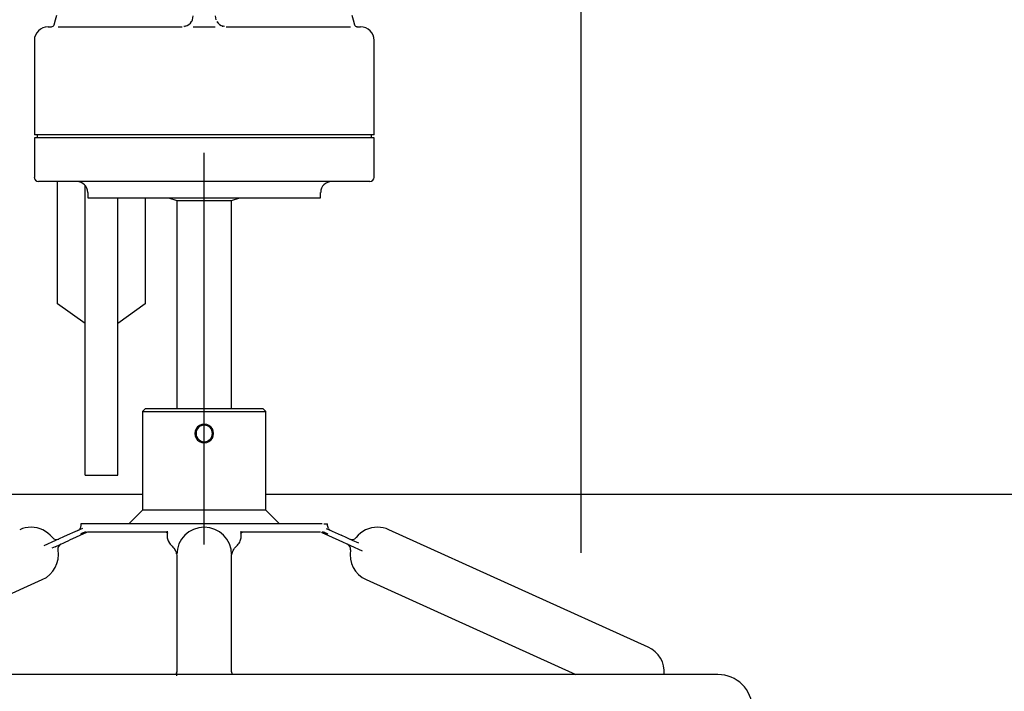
# Model space of a CAD drawing. Header units: metres. Extents: x 6538042 to 13082743, y 6022817 to 12049805.
# Tile 24 of 92: x 6539370.72 to 6539374, y 6024173.42 to 6024175.65. Entities that reach past the tile are written whole.
import ezdxf
from ezdxf.lldxf.tags import DXFTag

# ---------------------------------------------------------------- set-up
doc = ezdxf.new("R2010")
doc.units = ezdxf.units.M
doc.header["$MEASUREMENT"] = 0
for name, color, linetype in [('A400WW9_1', 7, 'CONTINUOUS'), ('Default', 7, 'CONTINUOUS'), ('Linie_tabeli', 7, 'CONTINUOUS'), ('Q-6500-S', 7, 'CONTINUOUS'), ('W-400-20', 7, 'CONTINUOUS')]:
    doc.layers.add(name, color=color, linetype=linetype)
tags = doc.linetypes.add('CENTER2', pattern=[28.575, 19.05, -3.175, 3.175, -3.175]).pattern_tags.tags
tags[10:11] = [DXFTag(74, 4), DXFTag(75, 0), DXFTag(340, '0'), DXFTag(46, 0.0), DXFTag(50, 0.0), DXFTag(44, 0.0), DXFTag(45, 0.0)]
tags[8:9] = [DXFTag(74, 4), DXFTag(75, 0), DXFTag(340, '0'), DXFTag(46, 0.0), DXFTag(50, 0.0), DXFTag(44, 0.0), DXFTag(45, 0.0)]
tags[6:7] = [DXFTag(74, 4), DXFTag(75, 0), DXFTag(340, '0'), DXFTag(46, 0.0), DXFTag(50, 0.0), DXFTag(44, 0.0), DXFTag(45, 0.0)]
tags[4:5] = [DXFTag(74, 4), DXFTag(75, 0), DXFTag(340, '0'), DXFTag(46, 0.0), DXFTag(50, 0.0), DXFTag(44, 0.0), DXFTag(45, 0.0)]

# ---------------------------------------------------------------- blocks, each defined once
blk = doc.blocks.new('z350')
at = {"layer": 'A400WW9_1', "color": 7, "linetype": 'Continuous'}
for p, q in [((6539307.8315, 6024163.2942), (6539307.8315, 6024163.701)), ((6539307.9225, 6024163.3615), (6539307.9225, 6024163.6886)), ((6539308.0318, 6024163.3615), (6539308.0318, 6024163.6463)), ((6539308.1228, 6024163.6463), (6539308.1228, 6024163.2942)), ((6539307.9225, 6024162.7242), (6539307.9225, 6024163.3615)), ((6539308.0318, 6024162.7242), (6539308.0318, 6024163.3615)), ((6539307.9225, 6024163.2293), (6539307.8315, 6024163.2942)), ((6539308.1228, 6024163.2942), (6539308.0318, 6024163.2293)), ((6539307.9225, 6024162.7242), (6539308.0318, 6024162.7242)), ((6539307.3243, 6024162.6612), (6539308.1137, 6024162.6612)), ((6539308.5234, 6024162.6612), (6539311.8152, 6024162.6612))]:
    blk.add_line(p, q, dxfattribs=at)
at = {"layer": 'Default', "color": 7, "linetype": 'CENTER2'}
for p, q in [((6539309.5705, 6024168.9871), (6539309.5705, 6024162.4661)), ((6539308.3186, 6024162.4945), (6539308.3186, 6024163.7966))]:
    blk.add_line(p, q, dxfattribs=at)
at = {"layer": 'Q-6500-S', "color": 7, "linetype": 'Continuous'}
for p, q in [((6539307.8196, 6024164.222), (6539307.824, 6024164.238)), ((6539307.824, 6024164.238), (6539307.8285, 6024164.2542)), ((6539308.2798, 6024164.2388), (6539308.2822, 6024164.2518)), ((6539308.355, 6024164.2518), (6539308.3574, 6024164.2388)), ((6539308.8087, 6024164.2542), (6539308.8132, 6024164.238)), ((6539308.8132, 6024164.238), (6539308.8175, 6024164.222)), ((6539307.7996, 6024164.2154), (6539307.8081, 6024164.2154)), ((6539307.8081, 6024164.2154), (6539307.8109, 6024164.2154)), ((6539307.8328, 6024164.2154), (6539308.2457, 6024164.2154)), ((6539308.2557, 6024164.2171), (6539308.2508, 6024164.2157)), ((6539308.282, 6024164.2154), (6539308.2867, 6024164.2154)), ((6539308.2867, 6024164.2154), (6539308.3504, 6024164.2154)), ((6539308.3504, 6024164.2154), (6539308.3552, 6024164.2154)), ((6539308.3864, 6024164.2157), (6539308.3815, 6024164.2171)), ((6539308.3914, 6024164.2154), (6539308.8044, 6024164.2154)), ((6539308.8263, 6024164.2154), (6539308.829, 6024164.2154)), ((6539308.829, 6024164.2154), (6539308.8376, 6024164.2154)), ((6539307.7541, 6024164.1699), (6539307.7541, 6024163.8557)), ((6539308.8831, 6024163.8557), (6539308.8831, 6024164.1699)), ((6539307.7687, 6024163.8557), (6539307.7541, 6024163.8557)), ((6539307.7687, 6024163.8466), (6539307.7541, 6024163.8466)), ((6539307.7541, 6024163.8466), (6539307.7541, 6024163.7146)), ((6539307.7632, 6024163.8557), (6539307.7632, 6024163.8466)), ((6539308.264, 6024163.8557), (6539307.7687, 6024163.8557)), ((6539308.264, 6024163.8466), (6539307.7687, 6024163.8466)), ((6539308.3732, 6024163.8557), (6539308.264, 6024163.8557)), ((6539308.3732, 6024163.8466), (6539308.264, 6024163.8466)), ((6539308.8685, 6024163.8557), (6539308.3732, 6024163.8557)), ((6539308.8685, 6024163.8466), (6539308.3732, 6024163.8466)), ((6539308.8831, 6024163.8557), (6539308.8685, 6024163.8557)), ((6539308.8831, 6024163.8466), (6539308.8685, 6024163.8466)), ((6539308.874, 6024163.8466), (6539308.874, 6024163.8557)), ((6539308.8831, 6024163.7146), (6539308.8831, 6024163.8466)), ((6539307.7805, 6024163.701), (6539307.7677, 6024163.701)), ((6539308.2708, 6024163.701), (6539307.7805, 6024163.701)), ((6539308.3186, 6024163.701), (6539308.2708, 6024163.701)), ((6539308.3664, 6024163.701), (6539308.3186, 6024163.701)), ((6539308.8566, 6024163.701), (6539308.3664, 6024163.701)), ((6539308.8694, 6024163.701), (6539308.8566, 6024163.701)), ((6539307.9316, 6024163.6645), (6539307.9316, 6024163.6463)), ((6539307.9316, 6024163.6463), (6539308.7055, 6024163.6463)), ((6539308.2002, 6024163.6463), (6539308.2275, 6024163.6372)), ((6539308.2275, 6024163.6372), (6539308.4096, 6024163.6372)), ((6539308.2275, 6024163.6372), (6539308.2275, 6024162.9452)), ((6539308.4096, 6024163.6372), (6539308.4369, 6024163.6463)), ((6539308.4096, 6024162.9452), (6539308.4096, 6024163.6372)), ((6539308.7055, 6024163.6463), (6539308.7055, 6024163.6645))]:
    blk.add_line(p, q, dxfattribs=at)
for centre, radius, start, end in [((6539308.2483, 6024164.2486), 0.0324, 283.2307, 330.0146), ((6539308.2459, 6024164.251), 0.0356, 324.22, 326.1167), ((6539308.2449, 6024164.2521), 0.0373, 328.0296, 339.188), ((6539308.3889, 6024164.2486), 0.0324, 209.9902, 256.86), ((6539308.3913, 6024164.251), 0.0356, 213.881, 215.7794), ((6539307.7996, 6024164.1699), 0.0455, 90, 180), ((6539307.8109, 6024164.2245), 0.00911, 270, 344.6384), ((6539307.8109, 6024164.2141), 0.00124, 77.288, 90.1781), ((6539308.2459, 6024164.251), 0.0356, 282.4934, 291.2589), ((6539308.3913, 6024164.251), 0.0356, 248.8899, 257.5065), ((6539308.8263, 6024164.2245), 0.00911, 195.3616, 270), ((6539308.8263, 6024164.2141), 0.00124, 89.8219, 102.712), ((6539308.8376, 6024164.1699), 0.0455, 0, 90), ((6539307.7677, 6024163.7146), 0.0137, 180, 270), ((6539307.8952, 6024163.6645), 0.0364, 0, 90), ((6539308.742, 6024163.6645), 0.0364, 90, 180), ((6539308.8694, 6024163.7146), 0.0137, 270, 0)]:
    blk.add_arc(centre, radius, start, end, dxfattribs=at)
at = {"layer": 'W-400-20', "color": 7, "linetype": 'Continuous'}
for p, q in [((6539308.1228, 6024162.9452), (6539308.1137, 6024162.9361)), ((6539308.1137, 6024162.9361), (6539308.5234, 6024162.9361)), ((6539308.1137, 6024162.9361), (6539308.1137, 6024162.6083)), ((6539308.5143, 6024162.9452), (6539308.1228, 6024162.9452)), ((6539308.5234, 6024162.9361), (6539308.5143, 6024162.9452)), ((6539308.5234, 6024162.6083), (6539308.5234, 6024162.9361)), ((6539308.1137, 6024162.6083), (6539308.0682, 6024162.5628)), ((6539308.5234, 6024162.6083), (6539308.1137, 6024162.6083)), ((6539308.569, 6024162.5628), (6539308.5234, 6024162.6083)), ((6539307.909, 6024162.5573), (6539307.9059, 6024162.5474)), ((6539307.9206, 6024162.5628), (6539307.9089, 6024162.5628)), ((6539307.9089, 6024162.5628), (6539307.9089, 6024162.5572)), ((6539307.9236, 6024162.5628), (6539307.9206, 6024162.5628)), ((6539307.9269, 6024162.5628), (6539307.9236, 6024162.5628)), ((6539308.1983, 6024162.5628), (6539307.9269, 6024162.5628)), ((6539308.2096, 6024162.5628), (6539308.1983, 6024162.5628)), ((6539308.221, 6024162.5628), (6539308.2096, 6024162.5628)), ((6539308.4162, 6024162.5628), (6539308.221, 6024162.5628)), ((6539308.4276, 6024162.5628), (6539308.4162, 6024162.5628)), ((6539308.4389, 6024162.5628), (6539308.4276, 6024162.5628)), ((6539308.7103, 6024162.5628), (6539308.4389, 6024162.5628)), ((6539308.7165, 6024162.5628), (6539308.7283, 6024162.5628)), ((6539308.7312, 6024162.5474), (6539308.7281, 6024162.5573)), ((6539308.7283, 6024162.5572), (6539308.7283, 6024162.5628)), ((6539307.8636, 6024162.525), (6539307.7855, 6024162.4897)), ((6539307.9136, 6024162.5477), (6539307.8636, 6024162.525)), ((6539307.9274, 6024162.5339), (6539307.8711, 6024162.5084)), ((6539308.1836, 6024162.5355), (6539307.9317, 6024162.5355)), ((6539308.1914, 6024162.5355), (6539308.1836, 6024162.5355)), ((6539308.1957, 6024162.538), (6539308.1957, 6024162.5167)), ((6539308.4415, 6024162.5167), (6539308.4415, 6024162.538)), ((6539308.4536, 6024162.5355), (6539308.4458, 6024162.5355)), ((6539308.7054, 6024162.5355), (6539308.4536, 6024162.5355)), ((6539308.7098, 6024162.5339), (6539308.766, 6024162.5084)), ((6539308.7235, 6024162.5477), (6539308.7735, 6024162.525)), ((6539308.8118, 6024162.5077), (6539308.7735, 6024162.525)), ((6539309.7937, 6024162.1532), (6539308.9318, 6024162.5434)), ((6539307.8228, 6024162.4866), (6539307.8711, 6024162.5084)), ((6539308.766, 6024162.5084), (6539308.8435, 6024162.4734)), ((6539308.8328, 6024162.4982), (6539308.8112, 6024162.508)), ((6539307.8235, 6024162.4869), (6539307.8119, 6024162.4816)), ((6539308.2275, 6024162.4605), (6539308.2275, 6024162.4606)), ((6539308.2275, 6024162.4605), (6539308.2275, 6024162.4605)), ((6539308.2275, 6024162.4604), (6539308.2275, 6024162.4605)), ((6539308.2275, 6024162.4602), (6539308.2275, 6024162.4603)), ((6539308.2275, 6024162.4603), (6539308.2275, 6024162.4602)), ((6539308.2275, 6024162.4592), (6539308.2275, 6024162.0714)), ((6539308.4096, 6024162.4606), (6539308.4096, 6024162.4605)), ((6539308.4096, 6024162.4605), (6539308.4096, 6024162.4604)), ((6539308.4096, 6024162.4605), (6539308.4096, 6024162.4605)), ((6539308.4096, 6024162.4604), (6539308.4096, 6024162.4603)), ((6539308.4096, 6024162.4603), (6539308.4096, 6024162.4603)), ((6539308.4096, 6024162.4603), (6539308.4096, 6024162.4603)), ((6539308.4096, 6024162.0714), (6539308.4096, 6024162.4592)), ((6539307.0836, 6024162.062), (6539307.7805, 6024162.3775)), ((6539308.8567, 6024162.3775), (6539309.5535, 6024162.062)), ((6539308.2275, 6024162.0703), (6539308.2275, 6024162.0704)), ((6539308.2275, 6024162.0704), (6539308.2275, 6024162.0704)), ((6539308.2275, 6024162.0701), (6539308.2275, 6024162.0702)), ((6539308.2275, 6024162.0701), (6539308.2275, 6024162.0701)), ((6539308.4096, 6024162.0704), (6539308.4096, 6024162.0703)), ((6539308.4096, 6024162.0704), (6539308.4096, 6024162.0704)), ((6539308.4096, 6024162.0703), (6539308.4096, 6024162.0702)), ((6539308.4096, 6024162.0702), (6539308.4096, 6024162.0702)), ((6539308.4096, 6024162.0701), (6539308.4096, 6024162.07)), ((6539308.4096, 6024162.0701), (6539308.4096, 6024162.0701)), ((6539310.0258, 6024162.062), (6539306.6114, 6024162.062))]:
    blk.add_line(p, q, dxfattribs=at)
for centre, radius, start, end in [((6539308.318, 6024162.8633), 0.0307, 88.826, 271.1086), ((6539308.3186, 6024162.8633), 0.0273, 90, 270), ((6539308.3192, 6024162.8633), 0.0307, 268.9035, 91.0311), ((6539308.3186, 6024162.8633), 0.0273, 270, 90), ((6539307.743, 6024162.4604), 0.0911, 90, 114.353), ((6539307.743, 6024162.4604), 0.0911, 38.8272, 90), ((6539307.8906, 6024162.5572), 0.0182, 294.353, 327.3482), ((6539307.9349, 6024162.5173), 0.0182, 90, 114.353), ((6539308.3186, 6024162.4604), 0.0911, 90, 179.8942), ((6539308.3186, 6024162.4604), 0.0911, 0.2289, 90), ((6539308.7032, 6024162.5212), 0.0143, 62.4908, 83.0247), ((6539308.7465, 6024162.5572), 0.0182, 212.6518, 245.647), ((6539308.8942, 6024162.4604), 0.0911, 90, 141.1383), ((6539308.8942, 6024162.4604), 0.0911, 65.647, 90), ((6539307.8281, 6024162.5289), 0.0182, 218.8305, 294.353), ((6539307.8506, 6024162.4791), 0.0182, 114.353, 189.8755), ((6539308.7866, 6024162.4791), 0.0182, 350.1245, 65.647), ((6539308.8091, 6024162.5289), 0.0182, 245.647, 321.1695), ((6539307.743, 6024162.4604), 0.0911, 294.353, 9.8447), ((6539308.8942, 6024162.4604), 0.0911, 170.1267, 245.647), ((6539309.7562, 6024162.0702), 0.0911, 354.8271, 65.647), ((6539308.2782, 6024162.0593), 0.0519, 167.7562, 182.4079), ((6539310.0258, 6024161.9482), 0.1138, 270, 90)]:
    blk.add_arc(centre, radius, start, end, dxfattribs=at)
for points, knots in [([(6539307.9264, 6024162.5355), (6539307.9264, 6024162.5355), (6539307.9263, 6024162.5355), (6539307.9261, 6024162.5355), (6539307.9258, 6024162.5355), (6539307.9251, 6024162.5354), (6539307.9238, 6024162.5353), (6539307.9211, 6024162.5347), (6539307.9179, 6024162.5335), (6539307.9146, 6024162.532), (6539307.9123, 6024162.5309), (6539307.9098, 6024162.5296), (6539307.9082, 6024162.5287), (6539307.9073, 6024162.5282)], [0, 0, 0, 0, 0.007915, 0.015819, 0.031574, 0.062912, 0.125166, 0.249748, 0.499416, 0.614913, 0.749415, 0.860636, 1, 1, 1, 1]), ([(6539308.197, 6024162.5315), (6539308.1968, 6024162.532), (6539308.1963, 6024162.533), (6539308.1954, 6024162.5341), (6539308.1945, 6024162.5348), (6539308.1935, 6024162.5352), (6539308.1926, 6024162.5355), (6539308.1918, 6024162.5355), (6539308.1914, 6024162.5355)], [0.3188271, 0.3188271, 0.3188271, 0.3188271, 0.5004212, 0.6320462, 0.7503012, 0.8350776, 0.9178232, 1, 1, 1, 1]), ([(6539308.4458, 6024162.5355), (6539308.4457, 6024162.5355), (6539308.4456, 6024162.5355), (6539308.4455, 6024162.5355), (6539308.4452, 6024162.5355), (6539308.4447, 6024162.5354), (6539308.4438, 6024162.5353), (6539308.4423, 6024162.5347), (6539308.4411, 6024162.5335), (6539308.4405, 6024162.5323), (6539308.4402, 6024162.5317), (6539308.4401, 6024162.5315)], [0, 0, 0, 0, 0.0079147, 0.0158185, 0.0315739, 0.0629119, 0.1251659, 0.2497476, 0.4994164, 0.6149135, 0.6755606, 0.6755606, 0.6755606, 0.6755606]), ([(6539308.7117, 6024162.5334), (6539308.7115, 6024162.5334), (6539308.7111, 6024162.5335), (6539308.7107, 6024162.5336), (6539308.7104, 6024162.5337), (6539308.7101, 6024162.5338), (6539308.7099, 6024162.5339), (6539308.7098, 6024162.5339), (6539308.7098, 6024162.5339)], [0, 0, 0, 0, 0.214338, 0.399506, 0.557239, 0.692201, 0.848647, 1, 1, 1, 1]), ([(6539308.7298, 6024162.5282), (6539308.7292, 6024162.5286), (6539308.7281, 6024162.5292), (6539308.7265, 6024162.5301), (6539308.7239, 6024162.5314), (6539308.7209, 6024162.5328), (6539308.7177, 6024162.5341), (6539308.7155, 6024162.5348), (6539308.7137, 6024162.5352), (6539308.7122, 6024162.5355), (6539308.7112, 6024162.5355), (6539308.7108, 6024162.5355)], [0, 0, 0, 0, 0.09626, 0.179344, 0.25047, 0.500421, 0.632046, 0.750301, 0.835078, 0.917823, 1, 1, 1, 1]), ([(6539308.1957, 6024162.5167), (6539308.197, 6024162.5115), (6539308.1992, 6024162.5025), (6539308.2116, 6024162.4886), (6539308.2235, 6024162.4755), (6539308.2256, 6024162.4672), (6539308.2267, 6024162.4628)], [0, 0, 0, 0, 0.258021, 0.521116, 0.784211, 1, 1, 1, 1]), ([(6539308.1957, 6024162.5167), (6539308.197, 6024162.5115), (6539308.1992, 6024162.5024), (6539308.2116, 6024162.4885), (6539308.2235, 6024162.4753), (6539308.2256, 6024162.467), (6539308.2267, 6024162.4626)], [0, 0, 0, 0, 0.25802, 0.521116, 0.784211, 1, 1, 1, 1]), ([(6539308.4104, 6024162.4626), (6539308.4116, 6024162.467), (6539308.4137, 6024162.4753), (6539308.4256, 6024162.4885), (6539308.438, 6024162.5024), (6539308.4402, 6024162.5115), (6539308.4415, 6024162.5167)], [0, 0, 0, 0, 0.215789, 0.478884, 0.74198, 1, 1, 1, 1]), ([(6539308.2269, 6024162.465), (6539308.227, 6024162.4648), (6539308.2271, 6024162.464), (6539308.2273, 6024162.463), (6539308.2275, 6024162.4619), (6539308.2275, 6024162.4611), (6539308.2275, 6024162.4605), (6539308.2275, 6024162.4603)], [0.5519404, 0.5519404, 0.5519404, 0.5519404, 0.6249796, 0.7499901, 0.8500132, 0.9578071, 1, 1, 1, 1]), ([(6539308.4096, 6024162.0703), (6539308.4096, 6024162.0701), (6539308.4097, 6024162.0691), (6539308.4099, 6024162.0676), (6539308.4103, 6024162.0651), (6539308.4106, 6024162.0629), (6539308.4107, 6024162.0614), (6539308.4107, 6024162.0612)], [0, 0, 0, 0, 0.0694277, 0.2500726, 0.5001697, 0.752498, 0.7792012, 0.7792012, 0.7792012, 0.7792012])]:
    blk.add_open_spline(points, degree=3, knots=knots, dxfattribs=at)
for points in [[(6539308.2267, 6024162.068), (6539308.2262, 6024162.0659), (6539308.2257, 6024162.0639), (6539308.2251, 6024162.062)], [(6539308.2267, 6024162.0678), (6539308.2262, 6024162.0658), (6539308.2257, 6024162.0639), (6539308.2251, 6024162.062)], [(6539308.4121, 6024162.062), (6539308.4115, 6024162.0639), (6539308.411, 6024162.0659), (6539308.4104, 6024162.068)], [(6539308.4121, 6024162.062), (6539308.4115, 6024162.0639), (6539308.411, 6024162.0658), (6539308.4104, 6024162.0678)]]:
    blk.add_open_spline(points, degree=3, dxfattribs=at)

msp = doc.modelspace()

# ---------------------------------------------------------------- block references
at = {"layer": 'Linie_tabeli'}
msp.add_blockref('z350', (63.0188, 11.41144), dxfattribs=at)

doc.saveas('drawing.dxf')
